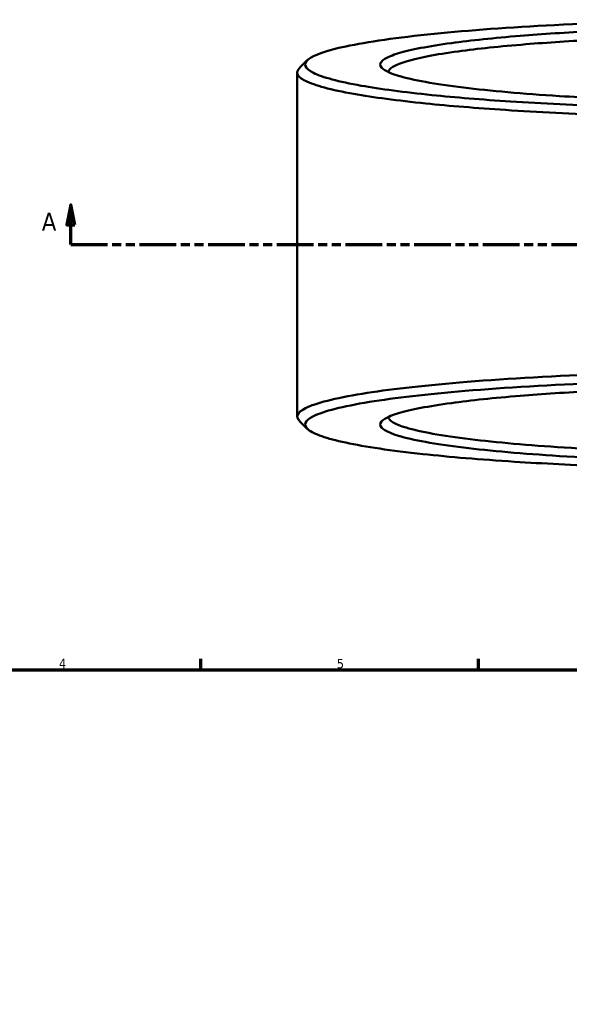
# Model space of a CAD drawing. Header units: millimetres. Extents: x 0 to 949, y -372 to 915.
# Tile 6 of 13: x 235 to 373, y 490 to 738. Entities that reach past the tile are written whole.
import ezdxf

# ---------------------------------------------------------------- set-up
doc = ezdxf.new("R2010")
doc.units = ezdxf.units.MM
doc.linetypes.add('DOUBLE_DASH_CHAIN', pattern=[1.2403, 0.6614, -0.0827, 0.1654, -0.0827, 0.1654, -0.0827])
for name, color, linetype, lineweight in [('Border (ANSI)', 7, 'Continuous', 70), ('Section Line (ANSI)', 7, 'DOUBLE_DASH_CHAIN', 70), ('Visible (ANSI)', 7, 'Continuous', 50)]:
    doc.layers.add(name, color=color, linetype=linetype, lineweight=lineweight)
doc.styles.add('Label Text (ANSI)', font='tahoma.ttf')
doc.styles.add('Note Text (ANSI)', font='tahoma.ttf')

# ---------------------------------------------------------------- blocks, each defined once
blk = doc.blocks.new('Borders Default Border')
at = {"layer": 'Border (ANSI)'}
for p, q in [((280.33, 574), (280.33, 576.8)), ((350.42, 574), (350.42, 576.8))]:
    blk.add_line(p, q, dxfattribs=at)
at = {"layer": 'Border (ANSI)', "flags": 128}
blk.add_lwpolyline([(20, 20), (20, 574), (821, 574), (821, 20), (20, 20)], dxfattribs=at)
at = {"layer": 'Border (ANSI)', "color": 5, "true_color": 0x0000ff, "char_height": 2.4, "attachment_point": 7, "style": 'Note Text (ANSI)'}
for s, insert in [('4', (244.45, 574.4)), ('5', (314.67, 574.35))]:
    blk.add_mtext(s, dxfattribs=dict(at, insert=insert))
blk = doc.blocks.new('2dTransSection0')
at = {"layer": 'Section Line (ANSI)', "linetype": 'Continuous'}
for p, q in [((247.47, 691.49), (246.47, 686.49)), ((247.47, 686.49), (247.47, 691.49)), ((248.47, 686.49), (247.47, 691.49)), ((246.47, 686.49), (248.47, 686.49)), ((247.47, 681.49), (247.47, 686.49)), ((247.47, 681.49), (256.72, 681.49))]:
    blk.add_line(p, q, dxfattribs=at)
at = {"layer": 'Section Line (ANSI)', "linetype": 'DOUBLE_DASH_CHAIN', "ltscale": 13.986884}
blk.add_line((247.47, 681.49), (638.37, 681.49), dxfattribs=at)
at = {"layer": 'Section Line (ANSI)', "linetype": 'Continuous', "flags": 128}
blk.add_lwpolyline([(248.47, 686.49), (247.47, 691.49), (246.47, 686.49), (248.47, 686.49)], dxfattribs=at)
at = {"layer": 'Section Line (ANSI)'}
blk.add_solid([(248.47, 686.49), (247.47, 691.49), (246.47, 686.49), (248.47, 686.49)], dxfattribs=at)
at = {"layer": 'Section Line (ANSI)', "insert": (240.11, 684.99), "char_height": 4.57, "attachment_point": 7, "style": 'Label Text (ANSI)'}
blk.add_mtext('A', dxfattribs=at)

msp = doc.modelspace()

# ---------------------------------------------------------------- linework, layer by layer
at = {"layer": 'Visible (ANSI)'}
msp.add_line((304.64, 724.96), (304.64, 638.02), dxfattribs=at)
for points, knots in [([(390.23, 716.16), (388.25, 716.22), (386.28, 716.28), (379.78, 716.52), (375.32, 716.71), (366.69, 717.14), (362.51, 717.38), (351.29, 718.11), (344.64, 718.66), (335.18, 719.62), (331.93, 720), (325.95, 720.79), (323.23, 721.2), (317.95, 722.14), (315.51, 722.66), (311.48, 723.74), (309.89, 724.29), (307.63, 725.41), (306.95, 725.98), (306.5, 727.12), (306.73, 727.7), (307.42, 728.26), (308.8, 729.4), (312.02, 730.51), (322.4, 732.72), (329.98, 733.8), (348.05, 735.62), (358.35, 736.37), (381.57, 737.56), (394.6, 737.98), (411.22, 738.24), (414.45, 738.28), (417.69, 738.3)], [0.314316, 0.314316, 0.314316, 0.314316, 0.366009, 0.366009, 0.487148, 0.487148, 0.608287, 0.608287, 0.825967, 0.825967, 0.954014, 0.954014, 1.082061, 1.082061, 1.232705, 1.232705, 1.383349, 1.383349, 1.533993, 1.533993, 1.684636, 1.684636, 1.684636, 1.985924, 1.985924, 2.322547, 2.322547, 2.641725, 2.641725, 2.978588, 2.978588, 3.05925, 3.05925, 3.05925, 3.05925]), ([(427.64, 736.55), (419.48, 736.55), (411.32, 736.46), (399.2, 736.18), (395.06, 736.06), (386.99, 735.77), (383.05, 735.6), (372.73, 735.08), (366.6, 734.68), (357.7, 733.96), (354.58, 733.67), (348.77, 733.06), (346.07, 732.74), (340.7, 732.01), (338.12, 731.59), (333.64, 730.72), (331.76, 730.27), (328.72, 729.36), (327.56, 728.89), (326.03, 727.93), (325.64, 727.45), (325.64, 726.97), (325.64, 726.01), (327.2, 725.05), (333.79, 723.05), (339.39, 722.04), (353.44, 720.31), (361.66, 719.59), (377.48, 718.59), (384.59, 718.25), (392.02, 717.99)], [0, 0, 0, 0, 0.239923, 0.239923, 0.367124, 0.367124, 0.494325, 0.494325, 0.71203, 0.71203, 0.840092, 0.840092, 0.968153, 0.968153, 1.118814, 1.118814, 1.269475, 1.269475, 1.420136, 1.420136, 1.570796, 1.570796, 1.570796, 1.872118, 1.872118, 2.224771, 2.224771, 2.551683, 2.551683, 2.784887, 2.784887, 2.784887, 2.784887]), ([(327.65, 725.08), (327.71, 725.52), (328.09, 725.96), (329.56, 726.86), (330.7, 727.32), (333.7, 728.22), (335.56, 728.66), (339.95, 729.51), (342.49, 729.92), (347.77, 730.63), (350.41, 730.95), (356.11, 731.55), (359.17, 731.83), (367.89, 732.53), (373.89, 732.92), (384, 733.43), (387.86, 733.6), (395.76, 733.89), (399.81, 734), (411.68, 734.28), (419.66, 734.37), (427.64, 734.37)], [-1.560249, -1.560249, -1.560249, -1.560249, -1.420136, -1.420136, -1.269475, -1.269475, -1.118814, -1.118814, -0.968153, -0.968153, -0.840092, -0.840092, -0.71203, -0.71203, -0.494325, -0.494325, -0.367124, -0.367124, -0.239923, -0.239923, 0, 0, 0, 0]), ([(305.18, 726.04), (304.69, 725.55), (304.53, 725.05), (304.93, 723.97), (305.62, 723.4), (307.9, 722.26), (309.5, 721.69), (313.59, 720.6), (316.07, 720.06), (321.42, 719.12), (324.18, 718.69), (330.25, 717.89), (333.56, 717.5), (343.17, 716.52), (349.93, 715.97), (361.34, 715.22), (365.59, 714.98), (374.38, 714.54), (378.91, 714.35), (385.15, 714.12), (386.75, 714.07), (388.36, 714.02)], [-1.662992, -1.662992, -1.662992, -1.662992, -1.533993, -1.533993, -1.383349, -1.383349, -1.232705, -1.232705, -1.082061, -1.082061, -0.954014, -0.954014, -0.825967, -0.825967, -0.608287, -0.608287, -0.487148, -0.487148, -0.366009, -0.366009, -0.324568, -0.324568, -0.324568, -0.324568]), ([(388.36, 648.96), (385.71, 648.88), (383.09, 648.79), (367.77, 648.19), (355.94, 647.49), (335.92, 645.81), (327.57, 644.85), (314.16, 642.66), (309.31, 641.43), (304.64, 639.1), (304.11, 638.01), (305.18, 636.94)], [0.324568, 0.324568, 0.324568, 0.324568, 0.392678, 0.392678, 0.728472, 0.728472, 1.046993, 1.046993, 1.383349, 1.383349, 1.662992, 1.662992, 1.662992, 1.662992]), ([(417.69, 624.68), (415.48, 624.7), (413.29, 624.72), (406.23, 624.81), (401.41, 624.9), (391.92, 625.14), (387.25, 625.28), (374.54, 625.76), (366.75, 626.15), (355.23, 626.89), (351.14, 627.19), (343.42, 627.83), (339.78, 628.18), (332.4, 628.97), (328.75, 629.43), (322.24, 630.4), (319.37, 630.9), (314.47, 631.95), (312.44, 632.49), (309.26, 633.59), (308.11, 634.15), (307.42, 634.72), (306.04, 635.85), (306.5, 637.01), (311.29, 639.38), (316.08, 640.6), (329.29, 642.74), (337.5, 643.69), (357.2, 645.34), (368.83, 646.03), (384.26, 646.63), (387.23, 646.73), (390.23, 646.83)], [-3.05925, -3.05925, -3.05925, -3.05925, -3.004418, -3.004418, -2.882702, -2.882702, -2.760986, -2.760986, -2.543306, -2.543306, -2.415259, -2.415259, -2.287211, -2.287211, -2.136568, -2.136568, -1.985924, -1.985924, -1.83528, -1.83528, -1.684636, -1.684636, -1.684636, -1.383349, -1.383349, -1.046993, -1.046993, -0.728472, -0.728472, -0.392678, -0.392678, -0.314316, -0.314316, -0.314316, -0.314316]), ([(392.02, 644.99), (391.69, 644.98), (391.36, 644.97), (386.99, 644.81), (383.05, 644.64), (372.73, 644.12), (366.6, 643.72), (357.7, 643), (354.58, 642.71), (348.77, 642.1), (346.07, 641.78), (340.7, 641.05), (338.12, 640.63), (333.64, 639.76), (331.76, 639.32), (328.72, 638.4), (327.56, 637.93), (326.03, 636.97), (325.64, 636.49), (325.64, 636.01), (325.64, 635.05), (327.2, 634.09), (333.79, 632.09), (339.39, 631.08), (353.44, 629.35), (361.66, 628.63), (380.85, 627.42), (391.99, 626.96), (411.49, 626.52), (419.56, 626.43), (427.64, 626.43)], [-2.784887, -2.784887, -2.784887, -2.784887, -2.774468, -2.774468, -2.647267, -2.647267, -2.429563, -2.429563, -2.301501, -2.301501, -2.173439, -2.173439, -2.022779, -2.022779, -1.872118, -1.872118, -1.721457, -1.721457, -1.570796, -1.570796, -1.570796, -1.269475, -1.269475, -0.916822, -0.916822, -0.589909, -0.589909, -0.237539, -0.237539, 0, 0, 0, 0]), ([(427.64, 628.61), (419.74, 628.61), (411.83, 628.7), (392.76, 629.14), (381.85, 629.59), (363.05, 630.77), (355, 631.48), (341.21, 633.17), (335.71, 634.16), (329.31, 636.08), (327.77, 636.99), (327.65, 637.9)], [0, 0, 0, 0, 0.237539, 0.237539, 0.589909, 0.589909, 0.916822, 0.916822, 1.269475, 1.269475, 1.560249, 1.560249, 1.560249, 1.560249])]:
    msp.add_open_spline(points, degree=3, knots=knots, dxfattribs=at)
for points in [[(305.18, 726.04), (305.84, 726.71), (306.51, 727.37), (307.17, 728.04)], [(307.17, 634.95), (306.51, 635.61), (305.84, 636.28), (305.18, 636.94)]]:
    msp.add_open_spline(points, degree=3, dxfattribs=at)

# ---------------------------------------------------------------- block references
msp.add_blockref('Borders Default Border', (0, 0))
at = {"layer": 'Section Line (ANSI)'}
msp.add_blockref('2dTransSection0', (0, 0), dxfattribs=at)

doc.saveas('drawing.dxf')
